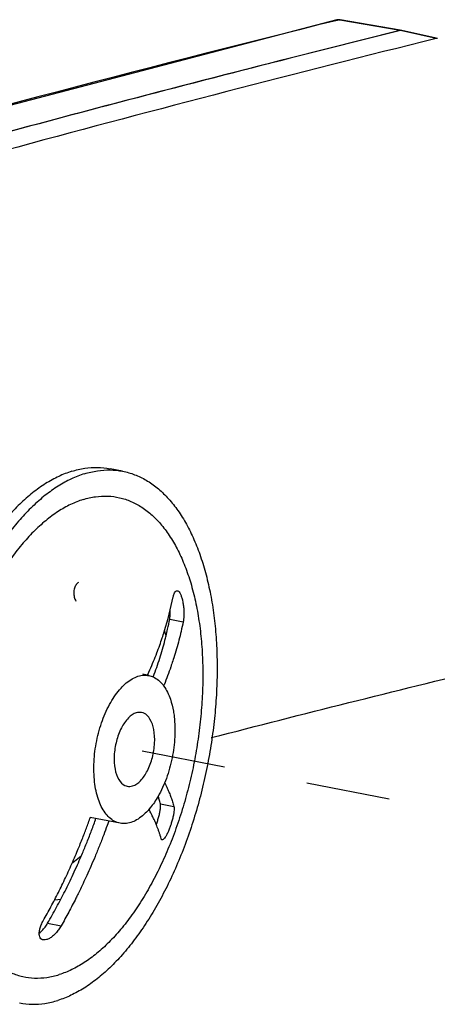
# Model space of a CAD drawing. Header units: inches. Extents: x -1 to 205, y 81 to 217.
# Tile 47 of 108: x 25.155 to 25.702, y 177.561 to 178.85. Entities that reach past the tile are written whole.
import ezdxf

# ---------------------------------------------------------------- set-up
doc = ezdxf.new("R2010")
doc.units = ezdxf.units.IN
doc.header["$LTSCALE"] = 1.1
doc.header["$MEASUREMENT"] = 0
doc.linetypes.add('DASHED', pattern=[0.2, 0.1, -0.1])
doc.layers.get('0').update_dxf_attribs({"linetype": 'CONTINUOUS'})
doc.layers.add('3_ALL_AXES', color=7, linetype='CONTINUOUS')
doc.layers.add('7_ALL_FEATURES', color=7, linetype='CONTINUOUS')

msp = doc.modelspace()

# ---------------------------------------------------------------- linework, layer by layer
at = {"color": 4, "linetype": 'DASHED'}
msp.add_line((26.93525337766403, 177.5780698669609), (25.28107311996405, 177.8993792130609), dxfattribs=at)
at = {"layer": '3_ALL_AXES', "color": 7, "linetype": 'Continuous'}
for p, q in [((25.29014815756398, 178.2587640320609), (25.273575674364, 178.2619783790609)), ((25.31649527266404, 177.9427034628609), (25.31491942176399, 177.9430713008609))]:
    msp.add_line(p, q, dxfattribs=at)
for points, start_tangent, end_tangent in [([(25.22348700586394, 178.2586572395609), (25.20634727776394, 178.2519642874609), (25.18920562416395, 178.242551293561), (25.17220005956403, 178.230494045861), (25.15546750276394, 178.2158896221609), (25.13914267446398, 178.1988556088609), (25.12335701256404, 178.1795291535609), (25.10823761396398, 178.1580658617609), (25.093906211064, 178.1346385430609), (25.08047819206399, 178.1094358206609), (25.06806167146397, 178.0826606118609), (25.05675661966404, 178.0545284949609), (25.04665405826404, 178.0252659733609), (25.03783532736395, 177.9951086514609), (25.03037143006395, 177.9642993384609), (25.02432246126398, 177.9330860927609), (25.01973712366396, 177.9017202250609), (25.01665233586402, 177.8704542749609), (25.015092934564, 177.8395399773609), (25.01492646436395, 177.8172438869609)], (-0.9549298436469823, -0.2968315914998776), (0.01120772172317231, -0.9999371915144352)), ([(25.29014808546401, 178.2587640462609), (25.30586265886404, 178.2542728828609), (25.320961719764, 178.2470067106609), (25.33526947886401, 178.2370345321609), (25.34867073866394, 178.2244366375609), (25.36105759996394, 178.2093144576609), (25.37233033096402, 178.1917897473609), (25.38239817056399, 178.1720036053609), (25.39118005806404, 178.1501153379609), (25.39860528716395, 178.1263011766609), (25.40461407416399, 178.1007528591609), (25.409158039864, 178.0736760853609), (25.41220059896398, 178.0452888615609), (25.41371725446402, 178.0158197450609), (25.41369579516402, 177.9855060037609), (25.41213639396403, 177.9545917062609), (25.40905160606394, 177.9233257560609), (25.40446626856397, 177.8919598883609), (25.39841729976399, 177.8607466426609), (25.39095340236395, 177.8299373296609), (25.38213467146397, 177.7997800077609), (25.37203211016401, 177.7705174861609), (25.36072705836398, 177.7423853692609), (25.34831053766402, 177.7156101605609), (25.33488251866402, 177.6904074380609), (25.32055111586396, 177.6669801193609), (25.30543171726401, 177.6455168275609), (25.28964605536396, 177.6261903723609), (25.27332122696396, 177.6091563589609), (25.25658867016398, 177.5945519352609), (25.23958310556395, 177.5824946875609), (25.22244145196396, 177.5730816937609), (25.20530172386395, 177.5663887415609)], (0.9817055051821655, -0.1904056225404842), (-0.9549298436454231, -0.296831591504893)), ([(25.22348700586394, 178.2586572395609), (25.24048680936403, 178.2625762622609), (25.25720981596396, 178.2636898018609), (25.27357560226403, 178.2619783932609)], (0.9549298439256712, 0.2968315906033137), (0.9817055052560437, -0.1904056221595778)), ([(25.24005948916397, 178.2554428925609), (25.25705929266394, 178.2593619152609), (25.27378229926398, 178.2604754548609), (25.29014808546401, 178.2587640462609)], (0.9549298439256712, 0.2968315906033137), (0.9817055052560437, -0.1904056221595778)), ([(25.24005948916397, 178.2554428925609), (25.22291976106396, 178.2487499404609), (25.20577810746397, 178.2393369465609), (25.18877254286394, 178.2272796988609), (25.17203998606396, 178.2126752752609), (25.15571515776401, 178.1956412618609), (25.13992949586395, 178.1763148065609), (25.12481009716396, 178.1548515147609), (25.11047869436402, 178.1314241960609), (25.09705067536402, 178.1062214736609), (25.08463415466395, 178.0794462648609), (25.07332910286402, 178.0513141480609), (25.06322654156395, 178.0220516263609), (25.05440781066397, 177.9918943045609), (25.04694391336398, 177.961084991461), (25.04089494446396, 177.9298717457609), (25.03630960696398, 177.8985058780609), (25.033224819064, 177.8672399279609), (25.03166541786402, 177.8363256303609), (25.03164395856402, 177.8060118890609), (25.03248092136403, 177.7863176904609)], (-0.9549298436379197, -0.2968315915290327), (0.06025980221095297, -0.9981827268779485)), ([(25.23835820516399, 178.2217158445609), (25.22195795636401, 178.2152327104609), (25.20556425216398, 178.2059936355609), (25.18932555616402, 178.1940822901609), (25.17338892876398, 178.1796065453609), (25.15789869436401, 178.162697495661), (25.14299513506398, 178.1435082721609), (25.12881321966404, 178.1222126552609), (25.11548138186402, 178.0990035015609), (25.112566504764, 178.0934521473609)], (-0.9549298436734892, -0.2968315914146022), (-0.4588109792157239, -0.8885338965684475)), ([(25.23835820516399, 178.2217158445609), (25.25461647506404, 178.2253843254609), (25.27058552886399, 178.2262049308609), (25.28612074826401, 178.2241702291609), (25.30108144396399, 178.2192986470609), (25.31533212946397, 178.2116343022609), (25.32874374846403, 178.2012466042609), (25.34119484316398, 178.1882296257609), (25.35257265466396, 178.1727012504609), (25.36277414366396, 178.154802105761), (25.37170692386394, 178.1346942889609), (25.379290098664, 178.1125598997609), (25.38545499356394, 178.0885993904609), (25.39014577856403, 178.0630297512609), (25.39331997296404, 178.0360825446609), (25.39494883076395, 178.0080018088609), (25.39501760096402, 177.9790418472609), (25.39352566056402, 177.9494649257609), (25.39048652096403, 177.9195388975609), (25.38592770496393, 177.889534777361), (25.37989049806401, 177.8597242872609), (25.37242957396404, 177.8303773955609), (25.36361249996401, 177.8017598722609), (25.35351912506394, 177.7741308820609), (25.34224085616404, 177.7477406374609), (25.32987983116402, 177.7228281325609), (25.316547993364, 177.6996189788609), (25.30236607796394, 177.678323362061), (25.28746251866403, 177.6591341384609), (25.27197228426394, 177.6422250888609), (25.25603565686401, 177.6277493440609), (25.23979696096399, 177.6158379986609), (25.22340325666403, 177.6065989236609), (25.20700300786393, 177.6001157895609)], (0.9549298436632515, 0.2968315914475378), (-0.9549298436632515, -0.2968315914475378)), ([(25.31491942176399, 177.9430713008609), (25.307956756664, 177.9426950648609), (25.29765172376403, 177.9359065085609), (25.28854806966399, 177.9228665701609), (25.28203174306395, 177.9055604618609), (25.27909479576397, 177.8866228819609)], (-0.9852861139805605, 0.1709130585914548), (-0.05037866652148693, -0.998730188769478)), ([(25.33199125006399, 177.9030652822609), (25.33090169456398, 177.9207512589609), (25.32595151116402, 177.9344931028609), (25.31789432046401, 177.9421987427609), (25.31649527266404, 177.9427034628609)], (0.05037866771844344, 0.9987301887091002), (-0.9586601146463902, 0.2845536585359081)), ([(25.29616662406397, 177.8466168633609), (25.30312928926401, 177.8469930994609), (25.31343432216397, 177.8537816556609), (25.32253797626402, 177.8668215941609), (25.32905430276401, 177.8841277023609), (25.33199125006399, 177.9030652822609)], (0.9852861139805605, -0.1709130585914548), (0.05037866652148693, 0.998730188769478)), ([(25.27909479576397, 177.8866228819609), (25.28018435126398, 177.8689369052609), (25.28513453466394, 177.8551950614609), (25.293191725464, 177.8474894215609), (25.29616662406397, 177.8466168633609)], (-0.0503786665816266, -0.9987301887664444), (0.9852861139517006, -0.1709130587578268)), ([(25.06279585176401, 177.7210816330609), (25.06607111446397, 177.7092717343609), (25.07365428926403, 177.6871373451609), (25.08258706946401, 177.6670295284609), (25.09278855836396, 177.6491303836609), (25.10416636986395, 177.6336020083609), (25.116617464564, 177.6205850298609), (25.13002908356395, 177.6101973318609), (25.14427976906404, 177.6025329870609), (25.15924046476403, 177.5976614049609), (25.17477568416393, 177.5956267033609), (25.190744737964, 177.5964473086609), (25.20700300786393, 177.6001157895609)], (0.2490458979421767, -0.96849168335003), (0.9549298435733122, 0.2968315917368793)), ([(25.15521312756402, 177.5630675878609), (25.17157891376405, 177.5613561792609), (25.18830192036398, 177.5624697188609), (25.20530172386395, 177.5663887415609)], (0.9817055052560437, -0.1904056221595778), (0.9549298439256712, 0.2968315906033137))]:
    msp.add_spline(points, degree=3, dxfattribs=dict(at, start_tangent=start_tangent, end_tangent=end_tangent))
at = {"layer": '7_ALL_FEATURES', "color": 7, "linetype": 'Continuous'}
for p, q in [((25.57083980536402, 178.8493571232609), (25.57081016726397, 178.8493496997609)), ((25.57227257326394, 178.8496032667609), (25.57083980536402, 178.8493571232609)), ((25.57359702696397, 178.8494036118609), (25.57083980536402, 178.8493571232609)), ((25.57359639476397, 178.8494061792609), (25.57099557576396, 178.8487616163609)), ((25.57495559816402, 178.8495032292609), (25.57227257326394, 178.8496032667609)), ((25.57359702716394, 178.8494036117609), (25.574954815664, 178.8495033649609)), ((25.57489821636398, 178.8491756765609), (25.573597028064, 178.8494036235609)), ((25.65384380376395, 178.8353456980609), (25.57489821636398, 178.8491756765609)), ((25.65392132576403, 178.8357921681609), (25.57495559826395, 178.8495032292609)), ((25.65569095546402, 178.8354849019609), (25.65413920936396, 178.8354188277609)), ((25.65158598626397, 178.8348076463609), (25.509437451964, 178.7991937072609)), ((25.65412993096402, 178.8354210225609), (25.50944526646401, 178.7991756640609)), ((25.65383890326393, 178.8353654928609), (25.65158598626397, 178.8348076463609)), ((25.65583782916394, 178.8354514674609), (25.65412993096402, 178.8354210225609)), ((25.70074866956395, 178.8249192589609), (25.65412993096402, 178.8354210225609)), ((25.70083857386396, 178.8253182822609), (25.65583907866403, 178.8354571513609)), ((25.35256903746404, 178.0772257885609), (25.356416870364, 178.0944179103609)), ((25.34963707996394, 178.0658939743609), (25.35256903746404, 178.0772257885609)), ((25.34507440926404, 178.0502442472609), (25.34963707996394, 178.0658939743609)), ((25.35177445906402, 178.0653245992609), (25.36946627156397, 178.0618931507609)), ((25.34696612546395, 178.0433443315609), (25.34506609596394, 178.0502468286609)), ((25.32325034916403, 177.9928115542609), (25.32586404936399, 177.9987192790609)), ((25.32444000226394, 177.9914378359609), (25.31646011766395, 177.9930362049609)), ((25.322777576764, 177.9917630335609), (25.32325034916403, 177.9928115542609)), ((25.33013730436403, 177.9893771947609), (25.33160576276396, 177.9932964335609)), ((25.32617769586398, 177.8181415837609), (25.32461983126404, 177.8162981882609)), ((25.32478423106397, 177.8158544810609), (25.32584290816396, 177.8184170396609)), ((25.33957503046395, 177.8234774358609), (25.35726684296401, 177.8200459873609)), ((25.28695821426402, 177.7981897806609), (25.24764801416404, 177.805565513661)), ((25.32478773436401, 177.8158564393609), (25.32444649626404, 177.8164646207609)), ((25.27184010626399, 177.8010226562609), (25.26975227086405, 177.7951328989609)), ((25.20107309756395, 177.6981563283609), (25.20913531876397, 177.6987538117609)), ((25.19187505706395, 177.6674220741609), (25.20956686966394, 177.6639906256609))]:
    msp.add_line(p, q, dxfattribs=at)
at = {"layer": '7_ALL_FEATURES', "color": 3, "linetype": 'Continuous'}
msp.add_line((25.70244879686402, 178.8249494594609), (25.70074866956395, 178.8249192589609), dxfattribs=at)
at = {"layer": '7_ALL_FEATURES', "color": 7, "linetype": 'Continuous'}
for points in [[(25.570776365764, 178.8493993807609), (24.94180904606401, 178.6851983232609), (24.34360305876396, 178.5116010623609)], [(25.23578065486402, 177.7549436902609), (25.22467902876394, 177.7464765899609), (25.22410114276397, 177.7461914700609)]]:
    msp.add_lwpolyline(points, dxfattribs=at)
for points, start_tangent, end_tangent in [([(25.57099557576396, 178.8487616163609), (24.78896019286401, 178.6417888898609), (24.70054276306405, 178.6166007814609)], (-0.9706241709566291, -0.2406007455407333), (-0.9611702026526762, -0.2759562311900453)), ([(25.50944526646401, 178.7991756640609), (25.10499395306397, 178.6931253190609), (24.93437295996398, 178.6461600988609)], (-0.9693424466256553, -0.2457136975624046), (-0.963125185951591, -0.2690536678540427)), ([(25.509437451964, 178.7991937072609), (25.05197643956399, 178.6786964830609), (25.02814458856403, 178.6721588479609)], (-0.9693474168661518, -0.2456940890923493), (-0.9642330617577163, -0.2650558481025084)), ([(25.23210110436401, 178.1132572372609), (25.22945264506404, 178.1105438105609), (25.22701434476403, 178.1057251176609), (25.22608093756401, 178.1000477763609), (25.22680442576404, 178.0940490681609), (25.22891985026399, 178.0885679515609)], (-0.7902007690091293, -0.6128480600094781), (0.4701650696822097, -0.8825784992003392)), ([(25.356416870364, 178.0944179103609), (25.35748396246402, 178.0982829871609), (25.35888242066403, 178.1009995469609), (25.36052094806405, 178.1023555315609), (25.36171995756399, 178.1024288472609)], (0.1986110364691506, 0.9800783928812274), (0.986281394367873, -0.1650727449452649)), ([(25.36171995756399, 178.1024288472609), (25.36230397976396, 178.1022666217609), (25.36408403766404, 178.1007864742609), (25.36579559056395, 178.0980230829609), (25.36732417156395, 178.0942007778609), (25.36863207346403, 178.0894141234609), (25.36962070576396, 178.0839707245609), (25.37023312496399, 178.0781183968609), (25.37041633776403, 178.0722453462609), (25.37015099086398, 178.0666819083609), (25.36946627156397, 178.0618931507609)], (0.9862813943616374, -0.165072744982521), (-0.1986110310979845, -0.9800783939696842)), ([(25.35177445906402, 178.0653245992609), (25.35240527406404, 178.0701416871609), (25.35261560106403, 178.0756971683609), (25.35259738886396, 178.0772300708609)], (0.1861119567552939, 0.9825285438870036), (-0.02170126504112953, 0.9997644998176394)), ([(25.34699628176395, 178.0433369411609), (25.34909127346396, 178.0522980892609), (25.35177445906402, 178.0653245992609)], (0.238024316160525, 0.9712591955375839), (0.1861119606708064, 0.9825285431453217)), ([(25.32586404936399, 177.9987192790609), (25.33063609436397, 178.0100412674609), (25.33494451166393, 178.0209614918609), (25.33870928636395, 178.0311642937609), (25.34195547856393, 178.0405652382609), (25.34473246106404, 178.0491477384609), (25.34507440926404, 178.0502442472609)], (0.3990725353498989, 0.9169193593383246), (0.2965554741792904, 0.9550156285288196)), ([(25.36946627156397, 178.0618931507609), (25.36671325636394, 178.0492759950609), (25.36386877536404, 178.0377946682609), (25.36071523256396, 178.0263558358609), (25.35715215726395, 178.0146276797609), (25.35455106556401, 178.0066881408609)], (-0.1986110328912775, -0.9800783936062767), (-0.3195339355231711, -0.9475748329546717)), ([(25.33160576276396, 177.9932964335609), (25.33581239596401, 178.0051428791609), (25.339684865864, 178.0170361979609), (25.34320029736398, 178.0289120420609), (25.34629268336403, 178.0405069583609), (25.34699628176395, 178.0433369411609)], (0.3468526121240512, 0.9379196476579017), (0.2380243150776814, 0.9712591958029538)), ([(25.35455106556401, 178.0066881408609), (25.35326100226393, 178.0029135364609), (25.34905407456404, 177.9912418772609), (25.34447366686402, 177.9794606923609), (25.34384928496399, 177.9779186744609)], (-0.3195339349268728, -0.9475748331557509), (-0.3767982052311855, -0.9262953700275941)), ([(25.25264656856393, 177.8784016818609), (25.25614457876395, 177.9060067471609), (25.26367663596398, 177.9328152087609), (25.27452244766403, 177.9563525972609), (25.28801029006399, 177.9751217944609), (25.30274253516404, 177.9872032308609), (25.31789885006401, 177.9919144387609), (25.324428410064, 177.9913887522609)], (0.05037866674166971, 0.9987301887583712), (0.9801205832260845, -0.198402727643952)), ([(25.324428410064, 177.9913887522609), (25.33017978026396, 177.9895640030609)], (0.9801205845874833, -0.1984027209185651), (0.9150122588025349, -0.4034260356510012)), ([(25.33017978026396, 177.9895640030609), (25.331862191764, 177.9887527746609), (25.34385604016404, 177.9779043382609), (25.352634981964, 177.9604671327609), (25.356565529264, 177.9450254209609)], (0.9150122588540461, -0.4034260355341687), (0.1746773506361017, -0.9846257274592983)), ([(25.356565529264, 177.9450254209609), (25.35765933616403, 177.9375617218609), (25.35843947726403, 177.9112864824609)], (0.1746773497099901, -0.984625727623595), (-0.05037866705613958, -0.9987301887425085)), ([(25.35843947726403, 177.9112864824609), (25.35494146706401, 177.8836814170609), (25.34740940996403, 177.8568729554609), (25.33656359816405, 177.8333355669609), (25.32617769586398, 177.8181415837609)], (-0.05037866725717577, -0.9987301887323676), (-0.635361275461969, -0.7722150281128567)), ([(25.28697013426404, 177.7982380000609), (25.27922385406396, 177.8009353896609), (25.26723000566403, 177.8117838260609), (25.25845106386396, 177.8292210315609), (25.25342670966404, 177.8521264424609), (25.25264656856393, 177.8784016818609)], (-0.9823122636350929, 0.1872501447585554), (0.0503786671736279, 0.998730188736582)), ([(25.34492346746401, 177.8514492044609), (25.34556037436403, 177.8502026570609), (25.348548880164, 177.8440249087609), (25.35121255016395, 177.8379331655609), (25.35349106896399, 177.8320877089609), (25.35546306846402, 177.826307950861), (25.35726684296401, 177.8200459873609)], (0.4581435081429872, -0.8888782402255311), (0.2510443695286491, -0.9679755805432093)), ([(25.33957503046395, 177.8234774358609), (25.33803305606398, 177.8293418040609), (25.33670779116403, 177.8336122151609)], (-0.2283659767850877, 0.9735753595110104), (-0.3130853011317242, 0.9497250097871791)), ([(25.33426587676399, 177.7964774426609), (25.33602399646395, 177.8016125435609), (25.33758445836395, 177.8070091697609), (25.33879563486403, 177.8122298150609), (25.33955930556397, 177.8168949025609), (25.339825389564, 177.8207526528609), (25.33957503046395, 177.8234774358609)], (0.3464336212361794, 0.9380744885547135), (-0.2283659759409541, 0.9735753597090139)), ([(25.35726684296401, 177.8200459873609), (25.35757272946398, 177.8173100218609), (25.35736336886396, 177.8134703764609), (25.35664518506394, 177.8087763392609), (25.355460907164, 177.8035033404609), (25.353922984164, 177.798096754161), (25.35210381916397, 177.7927643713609), (25.35013716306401, 177.7878704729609), (25.34807053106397, 177.7835323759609), (25.34604221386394, 177.7800650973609), (25.34413572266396, 177.7776463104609), (25.34250806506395, 177.7765093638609), (25.34181632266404, 177.7765014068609)], (0.2510443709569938, -0.9679755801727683), (-0.9838745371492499, 0.1788599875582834)), ([(25.18613531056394, 177.6706798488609), (25.19124519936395, 177.6798032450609), (25.19623046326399, 177.6889740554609), (25.20110693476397, 177.6982204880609), (25.20588866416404, 177.7075710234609), (25.210601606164, 177.7170824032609), (25.21530080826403, 177.7268807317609), (25.22003677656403, 177.7370999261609), (25.22473758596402, 177.7476151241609), (25.22914256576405, 177.757835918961), (25.23300981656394, 177.7671291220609), (25.23632502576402, 177.7753549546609), (25.23925744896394, 177.7828466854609), (25.24197206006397, 177.7899761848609), (25.24460928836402, 177.7970945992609), (25.24720161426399, 177.8042903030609), (25.24765277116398, 177.8055638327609)], (0.494179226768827, 0.8693600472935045), (0.3331694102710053, 0.942866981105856)), ([(25.32461983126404, 177.8162981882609), (25.32307575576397, 177.8145663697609), (25.30834351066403, 177.8024849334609), (25.29318719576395, 177.7977737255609), (25.28697013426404, 177.7982380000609)], (-0.6556111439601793, -0.7550986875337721), (-0.9823122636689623, 0.1872501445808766)), ([(25.33426800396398, 177.7964820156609), (25.33400887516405, 177.7971009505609), (25.33225611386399, 177.8011138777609), (25.33022370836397, 177.8054504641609), (25.32781148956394, 177.8102517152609), (25.32492013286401, 177.8156192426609), (25.32478773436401, 177.8158564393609)], (-0.3842631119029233, 0.9232236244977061), (-0.4879351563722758, 0.872879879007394)), ([(25.26975227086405, 177.7951328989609), (25.26529710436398, 177.7830035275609), (25.25967051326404, 177.7684489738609), (25.253997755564, 177.7545314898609), (25.24847999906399, 177.7416351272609), (25.243209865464, 177.7298435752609), (25.23824267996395, 177.7191550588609), (25.23351156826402, 177.7093254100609), (25.23173596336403, 177.7057190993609)], (-0.3375960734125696, -0.9412910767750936), (-0.4438810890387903, -0.8960856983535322)), ([(25.23579617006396, 177.7549370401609), (25.23668072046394, 177.7570086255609), (25.24269315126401, 177.7715282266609), (25.24871815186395, 177.7869274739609), (25.25448394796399, 177.8025903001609), (25.25504723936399, 177.8041748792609)], (0.393956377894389, 0.9191291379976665), (0.3339854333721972, 0.942578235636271)), ([(25.34046815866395, 177.7782432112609), (25.33945070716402, 177.7819247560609), (25.33829085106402, 177.7856678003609), (25.33699430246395, 177.7894515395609), (25.33556874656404, 177.7932568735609), (25.33426800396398, 177.7964820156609)], (-0.2510443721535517, 0.9679755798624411), (-0.3842631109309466, 0.9232236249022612)), ([(25.34181632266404, 177.7765014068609), (25.34126029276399, 177.7767237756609), (25.34046815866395, 177.7782432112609)], (-0.983874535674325, 0.1788599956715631), (-0.2510443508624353, 0.9679755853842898)), ([(25.20913589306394, 177.6987535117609), (25.21461998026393, 177.7094456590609), (25.21994217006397, 177.7202120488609), (25.22531412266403, 177.7315045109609), (25.23087996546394, 177.7437005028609), (25.23579617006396, 177.7549370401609)], (0.4629718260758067, 0.886372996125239), (0.3939563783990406, 0.9191291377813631)), ([(25.23173596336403, 177.7057190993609), (25.22887602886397, 177.7000008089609), (25.22419707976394, 177.6908746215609), (25.21942952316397, 177.6818509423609), (25.21455805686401, 177.6728989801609), (25.20956686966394, 177.6639906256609)], (-0.4438810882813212, -0.8960856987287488), (-0.494179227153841, -0.869360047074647)), ([(25.19187505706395, 177.6674220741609), (25.197779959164, 177.6777741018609), (25.20355683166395, 177.6882610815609), (25.20913589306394, 177.6987535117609)], (0.5019185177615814, 0.8649149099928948), (0.4629718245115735, 0.886372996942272)), ([(25.18084133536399, 177.6542755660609), (25.18089523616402, 177.6553779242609), (25.18173671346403, 177.660187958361), (25.18353231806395, 177.6654113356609), (25.18613531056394, 177.6706798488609)], (0.02041585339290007, 0.9997915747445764), (0.4941792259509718, 0.8693600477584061)), ([(25.18096595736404, 177.6542436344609), (25.18463791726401, 177.6577033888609), (25.18852392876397, 177.6623386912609), (25.19187505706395, 177.6674220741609)], (0.7685688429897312, 0.6397670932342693), (0.5019185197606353, 0.8649149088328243)), ([(25.20956686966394, 177.6639906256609), (25.20627869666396, 177.6589064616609), (25.20245142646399, 177.6542643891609), (25.19834484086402, 177.6503977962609), (25.19420288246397, 177.6475373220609), (25.19036380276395, 177.6458821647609), (25.186961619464, 177.6454487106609), (25.18603738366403, 177.6455673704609)], (-0.4941792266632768, -0.8693600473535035), (-0.9813809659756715, 0.1920713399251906)), ([(25.18603738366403, 177.6455673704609), (25.18421847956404, 177.6462318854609), (25.18219966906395, 177.6482114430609), (25.18106500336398, 177.6512874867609), (25.18084133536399, 177.6542755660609)], (-0.981380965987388, 0.192071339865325), (0.02041585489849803, 0.9997915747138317))]:
    msp.add_spline(points, degree=3, dxfattribs=dict(at, start_tangent=start_tangent, end_tangent=end_tangent))
at = {"layer": '7_ALL_FEATURES', "color": 3, "linetype": 'Continuous'}
for points, start_tangent, end_tangent in [([(25.70074866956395, 178.8249192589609), (25.15291629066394, 178.6829613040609), (24.71807639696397, 178.5604185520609)], (-0.9706929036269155, -0.2403232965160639), (-0.9596855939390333, -0.2810757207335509)), ([(25.40623162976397, 177.9101740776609), (25.76691238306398, 178.0005321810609), (26.464548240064, 178.1612356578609)], (0.9682865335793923, 0.2498423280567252), (0.9770238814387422, 0.2131298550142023))]:
    msp.add_spline(points, degree=3, dxfattribs=dict(at, start_tangent=start_tangent, end_tangent=end_tangent))

doc.saveas('drawing.dxf')
